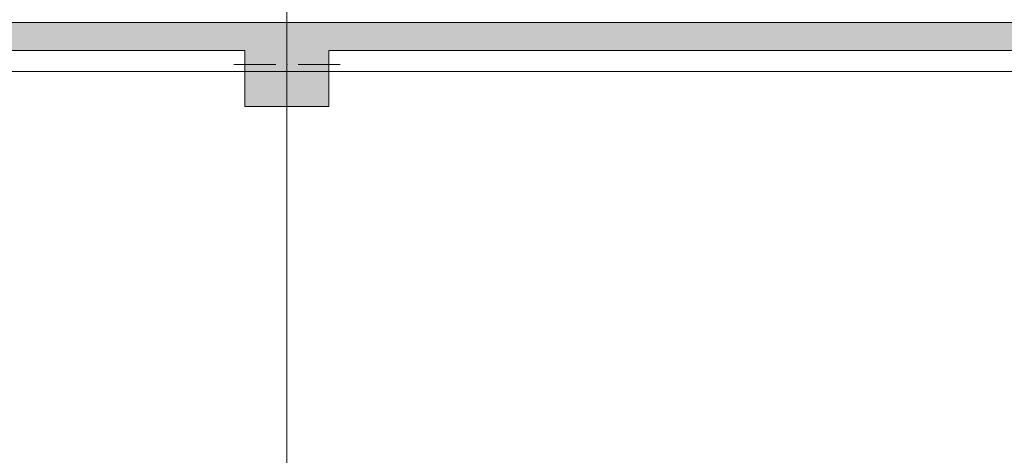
# Model space of a CAD drawing. Header units: millimetres. Extents: x -14761 to 157739, y -22400 to 107990.
# Tile 105 of 256: x 52090 to 59129, y 69256 to 72370. Entities that reach past the tile are written whole.
import ezdxf

# ---------------------------------------------------------------- set-up
doc = ezdxf.new("R2010")
doc.units = ezdxf.units.MM
doc.header["$MEASUREMENT"] = 0
for name, color, linetype in [('Конструктив - Колонны', 7, 'Continuous'), ('Конструктив - Стены Внутр сущ.', 7, 'Continuous'), ('Элемент Модели - Оси', 7, 'Continuous')]:
    doc.layers.add(name, color=color, linetype=linetype)

msp = doc.modelspace()

# ---------------------------------------------------------------- hatches: boundary and pattern name
at = {"layer": 'Конструктив - Колонны', "linetype": 'Continuous', "lineweight": 0, "true_color": 0x000000}
msp.add_hatch(color=18, dxfattribs=at).paths.add_polyline_path([(53700, 72350), (53700, 72150), (53700, 71750), (54300, 71750), (54300, 72150), (54300, 72350)])
at = {"layer": 'Конструктив - Стены Внутр сущ.', "linetype": 'Continuous', "lineweight": 0, "true_color": 0x000000}
for points in [[(45400, 72150), (53700, 72150), (53700, 72350), (45400, 72350)], [(54300, 72150), (62700, 72150), (62700, 72350), (54300, 72350)]]:
    msp.add_hatch(color=18, dxfattribs=at).paths.add_polyline_path(points)

# ---------------------------------------------------------------- linework, layer by layer
at = {"layer": 'Конструктив - Колонны', "color": 7, "linetype": 'Continuous', "lineweight": 15}
for p, q in [((54000, 72130), (54000, 72430)), ((53920, 72050), (53620, 72050)), ((54080, 72050), (54380, 72050)), ((54000, 71970), (54000, 71670))]:
    msp.add_line(p, q, dxfattribs=at)
at = {"layer": 'Конструктив - Колонны', "color": 7, "linetype": 'Continuous', "lineweight": 15, "flags": 128}
for points in [[(54300, 72350), (53700, 72350)], [(53700, 72150), (53700, 71750), (54300, 71750), (54300, 72150)]]:
    msp.add_lwpolyline(points, dxfattribs=at)
at = {"layer": 'Конструктив - Колонны', "color": 7, "linetype": 'Continuous', "lineweight": 15}
msp.add_point((54000, 72050), dxfattribs=at)
at = {"layer": 'Конструктив - Стены Внутр сущ.', "color": 7, "linetype": 'Continuous', "lineweight": 15, "flags": 128}
for points in [[(53700, 72350), (45400, 72350)], [(62700, 72350), (54300, 72350)], [(45400, 72150), (53700, 72150)], [(54300, 72150), (62700, 72150)]]:
    msp.add_lwpolyline(points, dxfattribs=at)
at = {"layer": 'Элемент Модели - Оси', "color": 7, "linetype": 'Continuous', "lineweight": 15}
for p, q in [((54000, 92200), (54000, -1975)), ((-12760.6, 72000), (155650, 72000))]:
    msp.add_line(p, q, dxfattribs=at)

doc.saveas('drawing.dxf')
